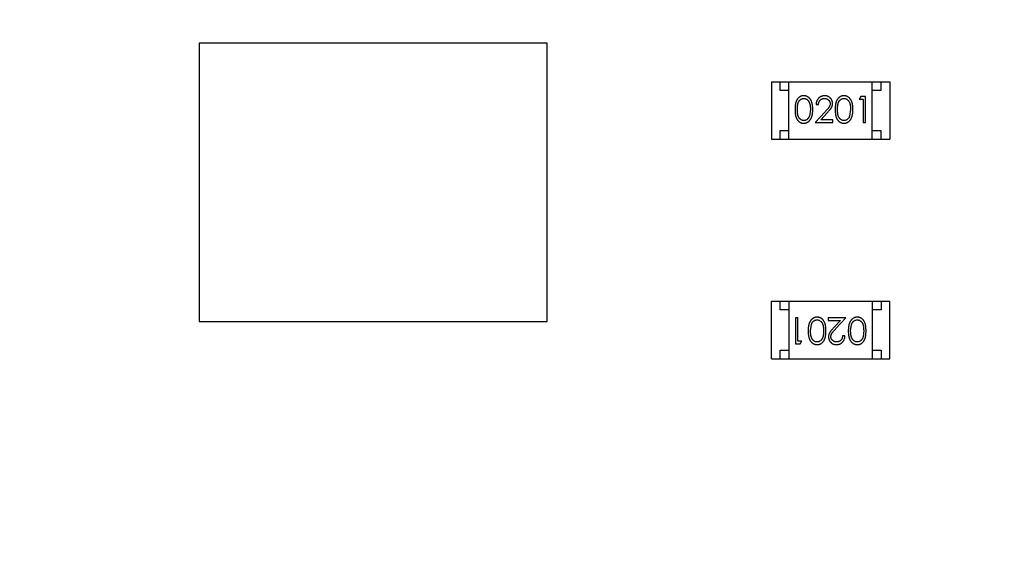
# Model space of a CAD drawing. Header units: millimetres. Extents: x -21 to 173, y -170 to -77.
# Tile 91 of 95: x 133.8 to 139.46, y -110.26 to -107.25. Entities that reach past the tile are written whole.
import ezdxf

# ---------------------------------------------------------------- set-up
doc = ezdxf.new("R2010")
doc.units = ezdxf.units.MM
doc.header["$LTSCALE"] = 1.21
doc.header["$MEASUREMENT"] = 0
doc.header["$PDMODE"] = 3
doc.header["$PDSIZE"] = 0.3125
doc.layers.get('0').update_dxf_attribs({"linetype": 'CONTINUOUS'})
doc.layers.get('DEFPOINTS').update_dxf_attribs({"linetype": 'CONTINUOUS'})
doc.layers.add('Dim', color=3, linetype='CONTINUOUS', lineweight=25)
doc.styles.get("Standard").update_dxf_attribs({"font": 'txt', "width": 0.8})
doc.dimstyles.get("Standard").update_dxf_attribs({"dimtxt": 0.15625, "dimasz": 0.1875, "dimexe": 0.125, "dimexo": 0.0625, "dimgap": 0.09, "dimtad": 0, "dimtih": 1, "dimtoh": 1, "dimzin": 4, "dimdsep": 46, "dimtxsty": 'STANDARD', "dimblk": '_FILLED', "dimblk1": '_FILLED', "dimblk2": '_FILLED', "dimcen": 0.09, "dimazin": 1, "dimtp": 0.01, "dimtm": 0.01, "dimtfac": 1, "dimtofl": 0, "dimtmove": 0, "dimatfit": 3, "dimldrblk": '_FILLED', "dimfxl": 1, "dimtolj": 1, "dimtzin": 4, "dimarcsym": 0})

# ---------------------------------------------------------------- blocks, each defined once
blk = doc.blocks.new('_FILLED')
at = {"color": 0, "linetype": 'ByBlock'}
blk.add_solid([(0, 0), (-1, 0.1667), (-1, -0.1667)], dxfattribs=at)
blk = doc.blocks.new('*D65')
at = {"layer": 'DEFPOINTS', "color": 0}
for p in [(105.5298, -92.6324), (171.1468, -92.6324), (151.3452, -159.3324)]:
    blk.add_point(p, dxfattribs=at)
at = {"layer": 'Dim', "color": 0, "lineweight": -2}
for p, q in [((105.5923, -92.6324), (171.2718, -92.6324)), ((171.1468, -95.1324), (171.1468, -122.059)), ((171.1468, -156.8324), (171.1468, -129.9057)), ((151.4077, -159.3324), (171.2718, -159.3324))]:
    blk.add_line(p, q, dxfattribs=at)
at = {"layer": 'Dim', "color": 0, "lineweight": -2, "xscale": 2.5, "yscale": 2.5, "zscale": 2.5}
for p, rotation in [((171.1468, -92.6324), 90), ((171.1468, -159.3324), 270)]:
    blk.add_blockref('_FILLED', p, dxfattribs=dict(at, rotation=rotation))
at = {"layer": 'Dim', "color": 0, "insert": (171.1468, -125.9824), "char_height": 2.5, "attachment_point": 5, "rotation": 90, "line_spacing_factor": 2.5}
blk.add_mtext('\\A1;66.70', dxfattribs=at)

msp = doc.modelspace()

# ---------------------------------------------------------------- linework, layer by layer
at = {"color": 7, "linetype": 'Continuous'}
for p, q in [((134.8295, -107.3824), (134.8295, -108.9824)), ((136.8295, -107.3824), (134.8295, -107.3824)), ((136.8295, -108.9824), (136.8295, -107.3824)), ((138.1185, -107.6041), (138.1185, -107.9341)), ((138.1185, -107.6041), (138.7985, -107.6041)), ((138.1685, -107.6541), (138.1685, -107.6041)), ((138.2185, -107.9341), (138.2185, -107.6041)), ((138.6985, -107.9341), (138.6985, -107.6041)), ((138.7485, -107.6041), (138.7485, -107.6541)), ((138.7985, -107.6041), (138.7985, -107.9341)), ((138.2185, -107.6541), (138.1685, -107.6541)), ((138.7485, -107.6541), (138.6985, -107.6541)), ((138.3757, -107.735), (138.3891, -107.735)), ((138.6325, -107.6888), (138.6237, -107.7042)), ((138.6237, -107.7042), (138.6468, -107.7042)), ((138.6603, -107.6888), (138.6325, -107.6888)), ((138.6468, -107.7042), (138.6468, -107.8388)), ((138.6603, -107.8388), (138.6603, -107.6888)), ((138.343, -107.7638), (138.3373, -107.8015)), ((138.4281, -107.7767), (138.3699, -107.8388)), ((138.402, -107.8234), (138.4395, -107.7834)), ((138.5737, -107.7638), (138.5681, -107.8015)), ((138.3699, -107.8388), (138.4718, -107.8388)), ((138.4718, -107.8234), (138.402, -107.8234)), ((138.4718, -107.8388), (138.4718, -107.8234)), ((138.6468, -107.8388), (138.6603, -107.8388)), ((138.1685, -107.9341), (138.1685, -107.8841)), ((138.1685, -107.8841), (138.2185, -107.8841)), ((138.6985, -107.8841), (138.7485, -107.8841)), ((138.7485, -107.8841), (138.7485, -107.9341)), ((138.1185, -107.9341), (138.7985, -107.9341)), ((138.1186, -109.1953), (138.1186, -108.8653)), ((138.1186, -108.8653), (138.7986, -108.8653)), ((138.1686, -108.9153), (138.1686, -108.8653)), ((138.2186, -108.8653), (138.2186, -109.1953)), ((138.6986, -108.8653), (138.6986, -109.1953)), ((138.7486, -108.8653), (138.7486, -108.9153)), ((138.7986, -109.1953), (138.7986, -108.8653)), ((138.2186, -108.9153), (138.1686, -108.9153)), ((138.7486, -108.9153), (138.6986, -108.9153)), ((134.8295, -108.9824), (136.8295, -108.9824)), ((138.2568, -108.9606), (138.2568, -109.1106)), ((138.2703, -108.9606), (138.2568, -108.9606)), ((138.2703, -109.0952), (138.2703, -108.9606)), ((138.4453, -108.9606), (138.4453, -108.9759)), ((138.5472, -108.9606), (138.4453, -108.9606)), ((138.4453, -108.9759), (138.5151, -108.9759)), ((138.5151, -108.9759), (138.4775, -109.016)), ((138.489, -109.0226), (138.5472, -108.9606)), ((138.3434, -109.0356), (138.349, -108.9978)), ((138.5741, -109.0356), (138.5798, -108.9978)), ((138.2934, -109.0952), (138.2703, -109.0952)), ((138.2845, -109.1106), (138.2934, -109.0952)), ((138.5414, -109.0644), (138.528, -109.0644)), ((138.1686, -109.1953), (138.1686, -109.1453)), ((138.1686, -109.1453), (138.2186, -109.1453)), ((138.2568, -109.1106), (138.2845, -109.1106)), ((138.6986, -109.1453), (138.7486, -109.1453)), ((138.7486, -109.1453), (138.7486, -109.1953)), ((138.1186, -109.1953), (138.7986, -109.1953))]:
    msp.add_line(p, q, dxfattribs=at)
for points, knots in [([(138.3047, -107.685), (138.3035, -107.685), (138.3011, -107.685), (138.2977, -107.6854), (138.2943, -107.6861), (138.291, -107.687), (138.2878, -107.6882), (138.2847, -107.6897), (138.2817, -107.6914), (138.2787, -107.6933), (138.2759, -107.6955), (138.2732, -107.698), (138.2708, -107.7007), (138.2684, -107.7037), (138.2663, -107.7069), (138.2643, -107.7103), (138.2624, -107.714), (138.2608, -107.718), (138.2593, -107.7223), (138.258, -107.727), (138.2569, -107.7321), (138.256, -107.7377), (138.2554, -107.7436), (138.2548, -107.75), (138.2545, -107.7568), (138.2545, -107.7615), (138.2545, -107.7639)], [0, 0, 0, 0, 0.033742, 0.066533, 0.099153, 0.13154, 0.164087, 0.196563, 0.229707, 0.263315, 0.297504, 0.331686, 0.366482, 0.4021, 0.438958, 0.476748, 0.515985, 0.556589, 0.599519, 0.645765, 0.695487, 0.748721, 0.805687, 0.866754, 0.931405, 1, 1, 1, 1]), ([(138.268, -107.7638), (138.268, -107.7618), (138.268, -107.7579), (138.2682, -107.7522), (138.2686, -107.747), (138.2691, -107.7421), (138.2697, -107.7375), (138.2705, -107.7334), (138.2714, -107.7296), (138.2725, -107.7262), (138.2738, -107.7231), (138.2751, -107.7202), (138.2766, -107.7175), (138.2783, -107.715), (138.28, -107.7127), (138.2819, -107.7105), (138.2839, -107.7086), (138.2868, -107.7063), (138.2905, -107.704), (138.2952, -107.7018), (138.3001, -107.7006), (138.3034, -107.7004), (138.3051, -107.7004)], [0, 0, 0, 0, 0.073302, 0.142286, 0.206253, 0.266017, 0.321612, 0.372532, 0.419497, 0.462398, 0.502825, 0.541489, 0.579034, 0.615143, 0.650298, 0.684912, 0.718701, 0.752189, 0.817245, 0.879117, 0.939613, 1, 1, 1, 1]), ([(138.3564, -107.7639), (138.3564, -107.7616), (138.3563, -107.7571), (138.3561, -107.7505), (138.3555, -107.7443), (138.3548, -107.7385), (138.3538, -107.733), (138.3527, -107.7279), (138.3512, -107.7231), (138.3497, -107.7187), (138.3478, -107.7146), (138.3459, -107.7108), (138.3438, -107.7072), (138.3416, -107.7039), (138.3391, -107.7009), (138.3366, -107.6981), (138.3339, -107.6956), (138.331, -107.6934), (138.328, -107.6914), (138.3249, -107.6897), (138.3217, -107.6882), (138.3185, -107.687), (138.3151, -107.6861), (138.3117, -107.6854), (138.3082, -107.685), (138.3058, -107.685), (138.3047, -107.685)], [0, 0, 0, 0, 0.065278, 0.127205, 0.186168, 0.241675, 0.294115, 0.343609, 0.390387, 0.434463, 0.476646, 0.517002, 0.555936, 0.593716, 0.630057, 0.665601, 0.700745, 0.734917, 0.768681, 0.802087, 0.834849, 0.867433, 0.900138, 0.932806, 0.966212, 1, 1, 1, 1]), ([(138.3051, -107.7004), (138.3067, -107.7004), (138.31, -107.7006), (138.3149, -107.7019), (138.3195, -107.704), (138.3233, -107.7063), (138.3262, -107.7086), (138.3282, -107.7106), (138.3302, -107.7129), (138.332, -107.7153), (138.3336, -107.718), (138.3352, -107.721), (138.3367, -107.7242), (138.338, -107.7276), (138.3391, -107.7313), (138.3402, -107.7352), (138.341, -107.7393), (138.3418, -107.7438), (138.3423, -107.7484), (138.3427, -107.7533), (138.3429, -107.7585), (138.3429, -107.762), (138.343, -107.7638)], [0, 0, 0, 0, 0.059689, 0.119507, 0.181075, 0.246162, 0.279894, 0.314468, 0.350403, 0.387474, 0.426147, 0.466624, 0.508745, 0.553328, 0.600058, 0.649177, 0.700552, 0.754894, 0.811825, 0.871514, 0.934319, 1, 1, 1, 1]), ([(138.4246, -107.685), (138.4229, -107.685), (138.4196, -107.6851), (138.4148, -107.6858), (138.4101, -107.6869), (138.4057, -107.6884), (138.4015, -107.6904), (138.3975, -107.6928), (138.3937, -107.6957), (138.3901, -107.699), (138.3868, -107.7026), (138.384, -107.7065), (138.3815, -107.7107), (138.3795, -107.7151), (138.3779, -107.7197), (138.3767, -107.7246), (138.3759, -107.7297), (138.3757, -107.7332), (138.3757, -107.735)], [0, 0, 0, 0, 0.06445, 0.126725, 0.187421, 0.247417, 0.306749, 0.366595, 0.427749, 0.490235, 0.553031, 0.614805, 0.676505, 0.738096, 0.801021, 0.864897, 0.931209, 1, 1, 1, 1]), ([(138.3891, -107.735), (138.3892, -107.7336), (138.3895, -107.731), (138.3902, -107.7273), (138.3912, -107.7237), (138.3924, -107.7204), (138.3939, -107.7173), (138.3957, -107.7144), (138.3977, -107.7118), (138.3999, -107.7094), (138.4024, -107.7073), (138.405, -107.7054), (138.4078, -107.7039), (138.4107, -107.7026), (138.4138, -107.7016), (138.417, -107.7009), (138.4204, -107.7004), (138.4227, -107.7004), (138.4239, -107.7004)], [0, 0, 0, 0, 0.073648, 0.143686, 0.210962, 0.275557, 0.338064, 0.399311, 0.4594, 0.51934, 0.579024, 0.637809, 0.695959, 0.754122, 0.813113, 0.873453, 0.935561, 1, 1, 1, 1]), ([(138.4239, -107.7004), (138.425, -107.7004), (138.4272, -107.7004), (138.4304, -107.7009), (138.4335, -107.7016), (138.4365, -107.7026), (138.4393, -107.7038), (138.442, -107.7054), (138.4446, -107.7072), (138.447, -107.7093), (138.4492, -107.7116), (138.4511, -107.714), (138.4528, -107.7165), (138.4541, -107.7192), (138.4552, -107.7219), (138.4559, -107.7248), (138.4563, -107.7277), (138.4564, -107.7297), (138.4564, -107.7308)], [0, 0, 0, 0, 0.068027, 0.133505, 0.19695, 0.26027, 0.322741, 0.384982, 0.448465, 0.513424, 0.578224, 0.640011, 0.700094, 0.760067, 0.819012, 0.877878, 0.938035, 1, 1, 1, 1]), ([(138.4699, -107.7296), (138.4698, -107.7281), (138.4698, -107.7252), (138.4692, -107.7208), (138.4682, -107.7167), (138.4668, -107.7127), (138.465, -107.7088), (138.4629, -107.7051), (138.4603, -107.7016), (138.4574, -107.6982), (138.4542, -107.6951), (138.4506, -107.6924), (138.4469, -107.6901), (138.4429, -107.6882), (138.4387, -107.6868), (138.4342, -107.6857), (138.4294, -107.6851), (138.4262, -107.685), (138.4246, -107.685)], [0, 0, 0, 0, 0.06271, 0.123347, 0.183401, 0.242828, 0.302097, 0.36242, 0.423725, 0.487032, 0.550491, 0.612709, 0.674265, 0.73617, 0.799211, 0.863483, 0.930525, 1, 1, 1, 1]), ([(138.4564, -107.7308), (138.4564, -107.7324), (138.4562, -107.7356), (138.4552, -107.7404), (138.4535, -107.7451), (138.4515, -107.7489), (138.4495, -107.752), (138.4476, -107.7547), (138.4452, -107.7576), (138.4426, -107.7609), (138.4395, -107.7644), (138.436, -107.7683), (138.4322, -107.7724), (138.4295, -107.7753), (138.4281, -107.7767)], [0, 0, 0, 0, 0.088014, 0.174976, 0.2638, 0.355443, 0.406413, 0.465519, 0.533076, 0.609353, 0.693899, 0.787171, 0.889197, 1, 1, 1, 1]), ([(138.4395, -107.7834), (138.441, -107.7818), (138.4437, -107.7789), (138.4477, -107.7745), (138.4512, -107.7704), (138.4544, -107.7665), (138.4573, -107.7629), (138.4598, -107.7595), (138.4619, -107.7563), (138.4642, -107.7525), (138.4665, -107.7478), (138.4684, -107.7419), (138.4697, -107.7358), (138.4698, -107.7317), (138.4699, -107.7296)], [0, 0, 0, 0, 0.09953, 0.192079, 0.277712, 0.357454, 0.429648, 0.495771, 0.555538, 0.608657, 0.707578, 0.804328, 0.901298, 1, 1, 1, 1]), ([(138.5354, -107.685), (138.5342, -107.685), (138.5319, -107.685), (138.5284, -107.6854), (138.5251, -107.6861), (138.5218, -107.687), (138.5186, -107.6882), (138.5155, -107.6897), (138.5124, -107.6914), (138.5095, -107.6933), (138.5067, -107.6955), (138.504, -107.698), (138.5015, -107.7007), (138.4992, -107.7037), (138.4971, -107.7069), (138.495, -107.7103), (138.4932, -107.714), (138.4915, -107.718), (138.4901, -107.7223), (138.4888, -107.727), (138.4877, -107.7321), (138.4868, -107.7377), (138.4861, -107.7436), (138.4856, -107.75), (138.4853, -107.7568), (138.4853, -107.7615), (138.4853, -107.7639)], [0, 0, 0, 0, 0.033742, 0.066533, 0.099153, 0.13154, 0.164087, 0.196563, 0.229707, 0.263315, 0.297504, 0.331686, 0.366482, 0.4021, 0.438958, 0.476748, 0.515985, 0.556589, 0.599519, 0.645765, 0.695487, 0.748721, 0.805687, 0.866754, 0.931405, 1, 1, 1, 1]), ([(138.4987, -107.7638), (138.4987, -107.7618), (138.4987, -107.7579), (138.499, -107.7522), (138.4993, -107.747), (138.4999, -107.7421), (138.5005, -107.7375), (138.5013, -107.7334), (138.5022, -107.7296), (138.5033, -107.7262), (138.5045, -107.7231), (138.5059, -107.7202), (138.5074, -107.7175), (138.509, -107.715), (138.5108, -107.7127), (138.5127, -107.7105), (138.5147, -107.7086), (138.5175, -107.7063), (138.5213, -107.704), (138.526, -107.7018), (138.5309, -107.7006), (138.5342, -107.7004), (138.5359, -107.7004)], [0, 0, 0, 0, 0.073302, 0.142286, 0.206253, 0.266017, 0.321612, 0.372532, 0.419497, 0.462398, 0.502825, 0.541489, 0.579034, 0.615143, 0.650298, 0.684912, 0.718701, 0.752189, 0.817245, 0.879117, 0.939613, 1, 1, 1, 1]), ([(138.5872, -107.7639), (138.5872, -107.7616), (138.5871, -107.7571), (138.5868, -107.7505), (138.5863, -107.7443), (138.5855, -107.7385), (138.5846, -107.733), (138.5834, -107.7279), (138.582, -107.7231), (138.5804, -107.7187), (138.5786, -107.7146), (138.5767, -107.7108), (138.5746, -107.7072), (138.5723, -107.7039), (138.5699, -107.7009), (138.5673, -107.6981), (138.5646, -107.6956), (138.5617, -107.6934), (138.5588, -107.6914), (138.5557, -107.6897), (138.5525, -107.6882), (138.5492, -107.687), (138.5459, -107.6861), (138.5425, -107.6854), (138.539, -107.685), (138.5366, -107.685), (138.5354, -107.685)], [0, 0, 0, 0, 0.065278, 0.127205, 0.186168, 0.241675, 0.294115, 0.343609, 0.390387, 0.434463, 0.476646, 0.517002, 0.555936, 0.593716, 0.630057, 0.665601, 0.700745, 0.734917, 0.768681, 0.802087, 0.834849, 0.867433, 0.900138, 0.932806, 0.966212, 1, 1, 1, 1]), ([(138.5359, -107.7004), (138.5375, -107.7004), (138.5408, -107.7006), (138.5456, -107.7019), (138.5503, -107.704), (138.5541, -107.7063), (138.5569, -107.7086), (138.559, -107.7106), (138.5609, -107.7129), (138.5627, -107.7153), (138.5644, -107.718), (138.566, -107.721), (138.5674, -107.7242), (138.5687, -107.7276), (138.5699, -107.7313), (138.571, -107.7352), (138.5718, -107.7393), (138.5725, -107.7438), (138.573, -107.7484), (138.5735, -107.7533), (138.5737, -107.7585), (138.5737, -107.762), (138.5737, -107.7638)], [0, 0, 0, 0, 0.059689, 0.119507, 0.181075, 0.246162, 0.279894, 0.314468, 0.350403, 0.387474, 0.426147, 0.466624, 0.508745, 0.553328, 0.600058, 0.649177, 0.700552, 0.754894, 0.811825, 0.871514, 0.934319, 1, 1, 1, 1]), ([(138.2545, -107.7639), (138.2545, -107.7663), (138.2545, -107.7709), (138.2548, -107.7777), (138.2553, -107.784), (138.2561, -107.79), (138.257, -107.7955), (138.258, -107.8006), (138.2593, -107.8054), (138.2609, -107.8097), (138.2626, -107.8137), (138.2644, -107.8174), (138.2664, -107.8209), (138.2686, -107.8241), (138.2709, -107.8271), (138.2734, -107.8298), (138.276, -107.8322), (138.2788, -107.8344), (138.2817, -107.8364), (138.2848, -107.838), (138.2879, -107.8395), (138.2911, -107.8406), (138.2943, -107.8415), (138.2977, -107.8422), (138.3011, -107.8426), (138.3035, -107.8426), (138.3047, -107.8427)], [0, 0, 0, 0, 0.068113, 0.132564, 0.193427, 0.250218, 0.303569, 0.353576, 0.400235, 0.443586, 0.484619, 0.524292, 0.56238, 0.599049, 0.63494, 0.669782, 0.704009, 0.737842, 0.771098, 0.803896, 0.836415, 0.868639, 0.900715, 0.933378, 0.966213, 1, 1, 1, 1]), ([(138.3051, -107.8273), (138.3035, -107.8272), (138.3001, -107.827), (138.2953, -107.8257), (138.2905, -107.8237), (138.2868, -107.8213), (138.2839, -107.819), (138.2819, -107.8171), (138.28, -107.8149), (138.2782, -107.8126), (138.2766, -107.8101), (138.2751, -107.8074), (138.2737, -107.8045), (138.2725, -107.8014), (138.2714, -107.7979), (138.2705, -107.7942), (138.2697, -107.79), (138.269, -107.7855), (138.2686, -107.7806), (138.2682, -107.7754), (138.268, -107.7697), (138.268, -107.7658), (138.268, -107.7638)], [0, 0, 0, 0, 0.060034, 0.120278, 0.182348, 0.247919, 0.281641, 0.315701, 0.350322, 0.385703, 0.421819, 0.459196, 0.497866, 0.538301, 0.58121, 0.628183, 0.679403, 0.734699, 0.794074, 0.858416, 0.927049, 1, 1, 1, 1]), ([(138.3047, -107.8427), (138.3058, -107.8426), (138.3082, -107.8426), (138.3117, -107.8422), (138.3152, -107.8415), (138.3185, -107.8406), (138.3218, -107.8394), (138.325, -107.8379), (138.3281, -107.8362), (138.3311, -107.8342), (138.334, -107.8319), (138.3367, -107.8294), (138.3393, -107.8266), (138.3417, -107.8236), (138.344, -107.8203), (138.346, -107.8167), (138.348, -107.8129), (138.3497, -107.8088), (138.3514, -107.8045), (138.3527, -107.7997), (138.3538, -107.7946), (138.3548, -107.7892), (138.3555, -107.7834), (138.3561, -107.7772), (138.3563, -107.7706), (138.3564, -107.7662), (138.3564, -107.7639)], [0, 0, 0, 0, 0.033824, 0.067298, 0.10028, 0.133019, 0.165736, 0.198792, 0.232372, 0.266409, 0.301016, 0.336196, 0.371972, 0.408574, 0.446394, 0.485225, 0.525372, 0.567224, 0.611081, 0.65775, 0.70702, 0.759235, 0.814484, 0.873227, 0.934937, 1, 1, 1, 1]), ([(138.4853, -107.7639), (138.4853, -107.7663), (138.4853, -107.7709), (138.4856, -107.7777), (138.4861, -107.784), (138.4868, -107.79), (138.4877, -107.7955), (138.4888, -107.8006), (138.4901, -107.8054), (138.4916, -107.8097), (138.4933, -107.8137), (138.4952, -107.8174), (138.4972, -107.8209), (138.4994, -107.8241), (138.5017, -107.8271), (138.5041, -107.8298), (138.5068, -107.8322), (138.5096, -107.8344), (138.5125, -107.8364), (138.5155, -107.838), (138.5186, -107.8395), (138.5218, -107.8406), (138.5251, -107.8415), (138.5284, -107.8422), (138.5319, -107.8426), (138.5342, -107.8426), (138.5354, -107.8427)], [0, 0, 0, 0, 0.068113, 0.132564, 0.193427, 0.250218, 0.303569, 0.353576, 0.400235, 0.443586, 0.484619, 0.524292, 0.56238, 0.599049, 0.63494, 0.669782, 0.704009, 0.737842, 0.771098, 0.803896, 0.836415, 0.868639, 0.900715, 0.933378, 0.966213, 1, 1, 1, 1]), ([(138.5359, -107.8273), (138.5342, -107.8272), (138.5309, -107.827), (138.526, -107.8257), (138.5213, -107.8237), (138.5175, -107.8213), (138.5147, -107.819), (138.5126, -107.8171), (138.5107, -107.8149), (138.509, -107.8126), (138.5073, -107.8101), (138.5059, -107.8074), (138.5045, -107.8045), (138.5033, -107.8014), (138.5022, -107.7979), (138.5013, -107.7942), (138.5005, -107.79), (138.4998, -107.7855), (138.4994, -107.7806), (138.499, -107.7754), (138.4987, -107.7697), (138.4987, -107.7658), (138.4987, -107.7638)], [0, 0, 0, 0, 0.060034, 0.120278, 0.182348, 0.247919, 0.281641, 0.315701, 0.350322, 0.385703, 0.421819, 0.459196, 0.497866, 0.538301, 0.58121, 0.628183, 0.679403, 0.734699, 0.794074, 0.858416, 0.927049, 1, 1, 1, 1]), ([(138.5354, -107.8427), (138.5366, -107.8426), (138.539, -107.8426), (138.5425, -107.8422), (138.5459, -107.8415), (138.5493, -107.8406), (138.5525, -107.8394), (138.5557, -107.8379), (138.5588, -107.8362), (138.5618, -107.8342), (138.5647, -107.8319), (138.5675, -107.8294), (138.5701, -107.8266), (138.5725, -107.8236), (138.5747, -107.8203), (138.5768, -107.8167), (138.5787, -107.8129), (138.5805, -107.8088), (138.5821, -107.8045), (138.5834, -107.7997), (138.5846, -107.7946), (138.5856, -107.7892), (138.5863, -107.7834), (138.5868, -107.7772), (138.5871, -107.7706), (138.5872, -107.7662), (138.5872, -107.7639)], [0, 0, 0, 0, 0.033824, 0.067298, 0.10028, 0.133019, 0.165736, 0.198792, 0.232372, 0.266409, 0.301016, 0.336196, 0.371972, 0.408574, 0.446394, 0.485225, 0.525372, 0.567224, 0.611081, 0.65775, 0.70702, 0.759235, 0.814484, 0.873227, 0.934937, 1, 1, 1, 1]), ([(138.3373, -107.8015), (138.3369, -107.8026), (138.3361, -107.8046), (138.3348, -107.8076), (138.3333, -107.8103), (138.3317, -107.8128), (138.33, -107.8151), (138.3281, -107.8173), (138.3261, -107.8192), (138.3233, -107.8214), (138.3196, -107.8238), (138.3149, -107.8258), (138.3101, -107.8271), (138.3068, -107.8272), (138.3051, -107.8273)], [0, 0, 0, 0, 0.075949, 0.148549, 0.218996, 0.286119, 0.351826, 0.416074, 0.478265, 0.540325, 0.660405, 0.774606, 0.887187, 1, 1, 1, 1]), ([(138.5681, -107.8015), (138.5677, -107.8026), (138.5669, -107.8046), (138.5656, -107.8076), (138.5641, -107.8103), (138.5625, -107.8128), (138.5608, -107.8151), (138.5589, -107.8173), (138.5569, -107.8192), (138.5541, -107.8214), (138.5504, -107.8238), (138.5457, -107.8258), (138.5409, -107.8271), (138.5375, -107.8272), (138.5359, -107.8273)], [0, 0, 0, 0, 0.075949, 0.148549, 0.218996, 0.286119, 0.351826, 0.416074, 0.478265, 0.540325, 0.660405, 0.774606, 0.887187, 1, 1, 1, 1]), ([(138.3817, -108.9567), (138.3805, -108.9567), (138.3781, -108.9568), (138.3746, -108.9572), (138.3711, -108.9579), (138.3678, -108.9588), (138.3645, -108.96), (138.3613, -108.9614), (138.3583, -108.9632), (138.3552, -108.9652), (138.3523, -108.9674), (138.3496, -108.97), (138.347, -108.9727), (138.3446, -108.9758), (138.3424, -108.9791), (138.3403, -108.9827), (138.3384, -108.9865), (138.3366, -108.9905), (138.335, -108.9949), (138.3337, -108.9997), (138.3325, -109.0048), (138.3315, -109.0102), (138.3308, -109.016), (138.3303, -109.0222), (138.33, -109.0287), (138.3299, -109.0332), (138.3299, -109.0355)], [0, 0, 0, 0, 0.033824, 0.067298, 0.10028, 0.133019, 0.165736, 0.198792, 0.232372, 0.266409, 0.301016, 0.336196, 0.371972, 0.408574, 0.446394, 0.485225, 0.525372, 0.567224, 0.611081, 0.65775, 0.70702, 0.759235, 0.814484, 0.873227, 0.934937, 1, 1, 1, 1]), ([(138.349, -108.9978), (138.3494, -108.9968), (138.3502, -108.9947), (138.3515, -108.9918), (138.353, -108.9891), (138.3546, -108.9866), (138.3563, -108.9843), (138.3582, -108.9821), (138.3602, -108.9802), (138.363, -108.978), (138.3667, -108.9756), (138.3714, -108.9736), (138.3762, -108.9723), (138.3796, -108.9722), (138.3812, -108.9721)], [0, 0, 0, 0, 0.075949, 0.148549, 0.218996, 0.286119, 0.351826, 0.416074, 0.478265, 0.540325, 0.660405, 0.774606, 0.887187, 1, 1, 1, 1]), ([(138.3812, -108.9721), (138.3829, -108.9722), (138.3862, -108.9723), (138.391, -108.9736), (138.3958, -108.9757), (138.3995, -108.9781), (138.4024, -108.9804), (138.4045, -108.9823), (138.4063, -108.9845), (138.4081, -108.9868), (138.4098, -108.9893), (138.4112, -108.992), (138.4126, -108.9949), (138.4138, -108.998), (138.4149, -109.0014), (138.4158, -109.0052), (138.4166, -109.0093), (138.4173, -109.0138), (138.4177, -109.0187), (138.4181, -109.024), (138.4183, -109.0297), (138.4183, -109.0335), (138.4184, -109.0356)], [0, 0, 0, 0, 0.060034, 0.120278, 0.182348, 0.247919, 0.281641, 0.315701, 0.350322, 0.385703, 0.421819, 0.459196, 0.497866, 0.538301, 0.58121, 0.628183, 0.679403, 0.734699, 0.794074, 0.858416, 0.927049, 1, 1, 1, 1]), ([(138.4318, -109.0355), (138.4318, -109.0331), (138.4318, -109.0285), (138.4315, -109.0217), (138.431, -109.0153), (138.4302, -109.0094), (138.4293, -109.0039), (138.4283, -108.9987), (138.427, -108.994), (138.4255, -108.9897), (138.4238, -108.9857), (138.4219, -108.9819), (138.4199, -108.9785), (138.4177, -108.9753), (138.4154, -108.9723), (138.4129, -108.9696), (138.4103, -108.9671), (138.4075, -108.9649), (138.4046, -108.963), (138.4016, -108.9613), (138.3985, -108.9599), (138.3953, -108.9587), (138.392, -108.9578), (138.3886, -108.9572), (138.3852, -108.9568), (138.3828, -108.9567), (138.3817, -108.9567)], [0, 0, 0, 0, 0.068113, 0.132564, 0.193427, 0.250218, 0.303569, 0.353576, 0.400235, 0.443586, 0.484619, 0.524292, 0.56238, 0.599049, 0.63494, 0.669782, 0.704009, 0.737842, 0.771098, 0.803896, 0.836415, 0.868639, 0.900715, 0.933378, 0.966213, 1, 1, 1, 1]), ([(138.6124, -108.9567), (138.6112, -108.9567), (138.6089, -108.9568), (138.6054, -108.9572), (138.6019, -108.9579), (138.5986, -108.9588), (138.5953, -108.96), (138.5921, -108.9614), (138.589, -108.9632), (138.586, -108.9652), (138.5831, -108.9674), (138.5804, -108.97), (138.5778, -108.9727), (138.5754, -108.9758), (138.5731, -108.9791), (138.5711, -108.9827), (138.5691, -108.9865), (138.5674, -108.9905), (138.5657, -108.9949), (138.5644, -108.9997), (138.5632, -109.0048), (138.5623, -109.0102), (138.5616, -109.016), (138.561, -109.0222), (138.5607, -109.0287), (138.5607, -109.0332), (138.5607, -109.0355)], [0, 0, 0, 0, 0.033824, 0.067298, 0.10028, 0.133019, 0.165736, 0.198792, 0.232372, 0.266409, 0.301016, 0.336196, 0.371972, 0.408574, 0.446394, 0.485225, 0.525372, 0.567224, 0.611081, 0.65775, 0.70702, 0.759235, 0.814484, 0.873227, 0.934937, 1, 1, 1, 1]), ([(138.5798, -108.9978), (138.5802, -108.9968), (138.5809, -108.9947), (138.5823, -108.9918), (138.5837, -108.9891), (138.5853, -108.9866), (138.5871, -108.9843), (138.5889, -108.9821), (138.591, -108.9802), (138.5938, -108.978), (138.5974, -108.9756), (138.6022, -108.9736), (138.607, -108.9723), (138.6103, -108.9722), (138.612, -108.9721)], [0, 0, 0, 0, 0.075949, 0.148549, 0.218996, 0.286119, 0.351826, 0.416074, 0.478265, 0.540325, 0.660405, 0.774606, 0.887187, 1, 1, 1, 1]), ([(138.612, -108.9721), (138.6136, -108.9722), (138.6169, -108.9723), (138.6218, -108.9736), (138.6266, -108.9757), (138.6303, -108.9781), (138.6332, -108.9804), (138.6352, -108.9823), (138.6371, -108.9845), (138.6389, -108.9868), (138.6405, -108.9893), (138.642, -108.992), (138.6433, -108.9949), (138.6446, -108.998), (138.6457, -109.0014), (138.6466, -109.0052), (138.6474, -109.0093), (138.648, -109.0138), (138.6485, -109.0187), (138.6488, -109.024), (138.6491, -109.0297), (138.6491, -109.0335), (138.6491, -109.0356)], [0, 0, 0, 0, 0.060034, 0.120278, 0.182348, 0.247919, 0.281641, 0.315701, 0.350322, 0.385703, 0.421819, 0.459196, 0.497866, 0.538301, 0.58121, 0.628183, 0.679403, 0.734699, 0.794074, 0.858416, 0.927049, 1, 1, 1, 1]), ([(138.6626, -109.0355), (138.6626, -109.0331), (138.6625, -109.0285), (138.6622, -109.0217), (138.6617, -109.0153), (138.661, -109.0094), (138.6601, -109.0039), (138.6591, -108.9987), (138.6577, -108.994), (138.6562, -108.9897), (138.6545, -108.9857), (138.6527, -108.9819), (138.6507, -108.9785), (138.6485, -108.9753), (138.6462, -108.9723), (138.6437, -108.9696), (138.641, -108.9671), (138.6383, -108.9649), (138.6353, -108.963), (138.6323, -108.9613), (138.6292, -108.9599), (138.626, -108.9587), (138.6228, -108.9578), (138.6194, -108.9572), (138.616, -108.9568), (138.6136, -108.9567), (138.6124, -108.9567)], [0, 0, 0, 0, 0.068113, 0.132564, 0.193427, 0.250218, 0.303569, 0.353576, 0.400235, 0.443586, 0.484619, 0.524292, 0.56238, 0.599049, 0.63494, 0.669782, 0.704009, 0.737842, 0.771098, 0.803896, 0.836415, 0.868639, 0.900715, 0.933378, 0.966213, 1, 1, 1, 1]), ([(138.3299, -109.0355), (138.3299, -109.0378), (138.33, -109.0423), (138.3303, -109.0489), (138.3308, -109.0551), (138.3315, -109.0609), (138.3325, -109.0664), (138.3337, -109.0715), (138.3351, -109.0762), (138.3367, -109.0807), (138.3385, -109.0848), (138.3404, -109.0886), (138.3425, -109.0921), (138.3448, -109.0955), (138.3472, -109.0985), (138.3497, -109.1013), (138.3525, -109.1038), (138.3553, -109.106), (138.3583, -109.108), (138.3614, -109.1097), (138.3646, -109.1112), (138.3678, -109.1123), (138.3712, -109.1133), (138.3746, -109.1139), (138.3781, -109.1143), (138.3805, -109.1144), (138.3817, -109.1144)], [0, 0, 0, 0, 0.065278, 0.127205, 0.186168, 0.241675, 0.294115, 0.343609, 0.390387, 0.434463, 0.476646, 0.517002, 0.555936, 0.593716, 0.630057, 0.665601, 0.700745, 0.734917, 0.768681, 0.802087, 0.834849, 0.867433, 0.900138, 0.932806, 0.966212, 1, 1, 1, 1]), ([(138.3812, -109.099), (138.3796, -109.0989), (138.3763, -109.0988), (138.3714, -109.0975), (138.3668, -109.0954), (138.363, -109.093), (138.3602, -109.0907), (138.3581, -109.0887), (138.3562, -109.0865), (138.3544, -109.084), (138.3527, -109.0813), (138.3511, -109.0784), (138.3497, -109.0752), (138.3483, -109.0718), (138.3472, -109.0681), (138.3461, -109.0642), (138.3453, -109.06), (138.3446, -109.0556), (138.3441, -109.051), (138.3436, -109.046), (138.3434, -109.0409), (138.3434, -109.0374), (138.3434, -109.0356)], [0, 0, 0, 0, 0.059689, 0.119507, 0.181075, 0.246162, 0.279894, 0.314468, 0.350403, 0.387474, 0.426147, 0.466624, 0.508745, 0.553328, 0.600058, 0.649177, 0.700552, 0.754894, 0.811825, 0.871514, 0.934319, 1, 1, 1, 1]), ([(138.4184, -109.0356), (138.4183, -109.0376), (138.4183, -109.0415), (138.4181, -109.0471), (138.4177, -109.0524), (138.4172, -109.0573), (138.4166, -109.0618), (138.4158, -109.066), (138.4149, -109.0697), (138.4138, -109.0732), (138.4125, -109.0763), (138.4112, -109.0792), (138.4097, -109.0819), (138.4081, -109.0844), (138.4063, -109.0867), (138.4044, -109.0888), (138.4024, -109.0908), (138.3995, -109.093), (138.3958, -109.0954), (138.3911, -109.0975), (138.3862, -109.0988), (138.3829, -109.0989), (138.3812, -109.099)], [0, 0, 0, 0, 0.073302, 0.142286, 0.206253, 0.266017, 0.321612, 0.372532, 0.419497, 0.462398, 0.502825, 0.541489, 0.579034, 0.615143, 0.650298, 0.684912, 0.718701, 0.752189, 0.817245, 0.879117, 0.939613, 1, 1, 1, 1]), ([(138.3817, -109.1144), (138.3828, -109.1144), (138.3852, -109.1143), (138.3886, -109.1139), (138.392, -109.1133), (138.3953, -109.1123), (138.3985, -109.1112), (138.4016, -109.1097), (138.4047, -109.108), (138.4076, -109.106), (138.4104, -109.1038), (138.4131, -109.1014), (138.4155, -109.0987), (138.4179, -109.0957), (138.42, -109.0925), (138.4221, -109.089), (138.4239, -109.0853), (138.4256, -109.0814), (138.427, -109.0771), (138.4283, -109.0724), (138.4294, -109.0673), (138.4303, -109.0617), (138.431, -109.0558), (138.4315, -109.0494), (138.4318, -109.0426), (138.4318, -109.0379), (138.4318, -109.0355)], [0, 0, 0, 0, 0.033742, 0.066533, 0.099153, 0.13154, 0.164087, 0.196563, 0.229707, 0.263315, 0.297504, 0.331686, 0.366482, 0.4021, 0.438958, 0.476748, 0.515985, 0.556589, 0.599519, 0.645765, 0.695487, 0.748721, 0.805687, 0.866754, 0.931405, 1, 1, 1, 1]), ([(138.4775, -109.016), (138.4761, -109.0175), (138.4733, -109.0205), (138.4694, -109.0248), (138.4658, -109.029), (138.4626, -109.0329), (138.4598, -109.0365), (138.4573, -109.0399), (138.4552, -109.043), (138.4529, -109.0468), (138.4506, -109.0516), (138.4486, -109.0575), (138.4474, -109.0636), (138.4473, -109.0677), (138.4472, -109.0698)], [0, 0, 0, 0, 0.09953, 0.192079, 0.277712, 0.357454, 0.429648, 0.495771, 0.555538, 0.608657, 0.707578, 0.804328, 0.901298, 1, 1, 1, 1]), ([(138.4607, -109.0686), (138.4607, -109.067), (138.4608, -109.0637), (138.4619, -109.059), (138.4636, -109.0543), (138.4656, -109.0505), (138.4676, -109.0474), (138.4695, -109.0447), (138.4718, -109.0418), (138.4745, -109.0385), (138.4776, -109.0349), (138.481, -109.0311), (138.4849, -109.027), (138.4876, -109.0241), (138.489, -109.0226)], [0, 0, 0, 0, 0.088014, 0.174976, 0.2638, 0.355443, 0.406413, 0.465519, 0.533076, 0.609353, 0.693899, 0.787171, 0.889197, 1, 1, 1, 1]), ([(138.5607, -109.0355), (138.5607, -109.0378), (138.5607, -109.0423), (138.561, -109.0489), (138.5616, -109.0551), (138.5623, -109.0609), (138.5633, -109.0664), (138.5644, -109.0715), (138.5659, -109.0762), (138.5674, -109.0807), (138.5693, -109.0848), (138.5712, -109.0886), (138.5733, -109.0921), (138.5755, -109.0955), (138.5779, -109.0985), (138.5805, -109.1013), (138.5832, -109.1038), (138.5861, -109.106), (138.5891, -109.108), (138.5922, -109.1097), (138.5953, -109.1112), (138.5986, -109.1123), (138.6019, -109.1133), (138.6054, -109.1139), (138.6089, -109.1143), (138.6112, -109.1144), (138.6124, -109.1144)], [0, 0, 0, 0, 0.065278, 0.127205, 0.186168, 0.241675, 0.294115, 0.343609, 0.390387, 0.434463, 0.476646, 0.517002, 0.555936, 0.593716, 0.630057, 0.665601, 0.700745, 0.734917, 0.768681, 0.802087, 0.834849, 0.867433, 0.900138, 0.932806, 0.966212, 1, 1, 1, 1]), ([(138.612, -109.099), (138.6103, -109.0989), (138.6071, -109.0988), (138.6022, -109.0975), (138.5975, -109.0954), (138.5938, -109.093), (138.5909, -109.0907), (138.5889, -109.0887), (138.5869, -109.0865), (138.5851, -109.084), (138.5834, -109.0813), (138.5819, -109.0784), (138.5804, -109.0752), (138.5791, -109.0718), (138.578, -109.0681), (138.5769, -109.0642), (138.5761, -109.06), (138.5753, -109.0556), (138.5748, -109.051), (138.5744, -109.046), (138.5742, -109.0409), (138.5741, -109.0374), (138.5741, -109.0356)], [0, 0, 0, 0, 0.059689, 0.119507, 0.181075, 0.246162, 0.279894, 0.314468, 0.350403, 0.387474, 0.426147, 0.466624, 0.508745, 0.553328, 0.600058, 0.649177, 0.700552, 0.754894, 0.811825, 0.871514, 0.934319, 1, 1, 1, 1]), ([(138.6491, -109.0356), (138.6491, -109.0376), (138.6491, -109.0415), (138.6488, -109.0471), (138.6485, -109.0524), (138.648, -109.0573), (138.6474, -109.0618), (138.6466, -109.066), (138.6457, -109.0697), (138.6446, -109.0732), (138.6433, -109.0763), (138.642, -109.0792), (138.6405, -109.0819), (138.6388, -109.0844), (138.6371, -109.0867), (138.6352, -109.0888), (138.6332, -109.0908), (138.6303, -109.093), (138.6266, -109.0954), (138.6219, -109.0975), (138.617, -109.0988), (138.6136, -109.0989), (138.612, -109.099)], [0, 0, 0, 0, 0.073302, 0.142286, 0.206253, 0.266017, 0.321612, 0.372532, 0.419497, 0.462398, 0.502825, 0.541489, 0.579034, 0.615143, 0.650298, 0.684912, 0.718701, 0.752189, 0.817245, 0.879117, 0.939613, 1, 1, 1, 1]), ([(138.6124, -109.1144), (138.6136, -109.1144), (138.616, -109.1143), (138.6194, -109.1139), (138.6228, -109.1133), (138.6261, -109.1123), (138.6293, -109.1112), (138.6324, -109.1097), (138.6354, -109.108), (138.6384, -109.106), (138.6412, -109.1038), (138.6439, -109.1014), (138.6463, -109.0987), (138.6486, -109.0957), (138.6508, -109.0925), (138.6528, -109.089), (138.6546, -109.0853), (138.6563, -109.0814), (138.6578, -109.0771), (138.6591, -109.0724), (138.6602, -109.0673), (138.661, -109.0617), (138.6617, -109.0558), (138.6622, -109.0494), (138.6625, -109.0426), (138.6626, -109.0379), (138.6626, -109.0355)], [0, 0, 0, 0, 0.033742, 0.066533, 0.099153, 0.13154, 0.164087, 0.196563, 0.229707, 0.263315, 0.297504, 0.331686, 0.366482, 0.4021, 0.438958, 0.476748, 0.515985, 0.556589, 0.599519, 0.645765, 0.695487, 0.748721, 0.805687, 0.866754, 0.931405, 1, 1, 1, 1]), ([(138.4472, -109.0698), (138.4472, -109.0713), (138.4473, -109.0742), (138.4479, -109.0785), (138.4489, -109.0827), (138.4502, -109.0867), (138.4521, -109.0905), (138.4542, -109.0942), (138.4568, -109.0978), (138.4597, -109.1012), (138.4629, -109.1043), (138.4664, -109.107), (138.4702, -109.1093), (138.4742, -109.1112), (138.4784, -109.1126), (138.4829, -109.1136), (138.4876, -109.1143), (138.4909, -109.1144), (138.4925, -109.1144)], [0, 0, 0, 0, 0.06271, 0.123347, 0.183401, 0.242828, 0.302097, 0.36242, 0.423725, 0.487032, 0.550491, 0.612709, 0.674265, 0.73617, 0.799211, 0.863483, 0.930525, 1, 1, 1, 1]), ([(138.4932, -109.099), (138.4921, -109.099), (138.4899, -109.0989), (138.4866, -109.0985), (138.4835, -109.0978), (138.4806, -109.0968), (138.4777, -109.0955), (138.475, -109.094), (138.4725, -109.0922), (138.4701, -109.0901), (138.4679, -109.0878), (138.466, -109.0854), (138.4643, -109.0828), (138.463, -109.0802), (138.4619, -109.0775), (138.4612, -109.0746), (138.4607, -109.0716), (138.4607, -109.0696), (138.4607, -109.0686)], [0, 0, 0, 0, 0.068027, 0.133505, 0.19695, 0.26027, 0.322741, 0.384982, 0.448465, 0.513424, 0.578224, 0.640011, 0.700094, 0.760067, 0.819012, 0.877878, 0.938035, 1, 1, 1, 1]), ([(138.4925, -109.1144), (138.4942, -109.1144), (138.4975, -109.1143), (138.5023, -109.1136), (138.5069, -109.1125), (138.5114, -109.111), (138.5156, -109.109), (138.5196, -109.1065), (138.5234, -109.1037), (138.527, -109.1004), (138.5302, -109.0968), (138.5331, -109.0929), (138.5355, -109.0887), (138.5376, -109.0843), (138.5392, -109.0797), (138.5404, -109.0748), (138.5412, -109.0697), (138.5413, -109.0662), (138.5414, -109.0644)], [0, 0, 0, 0, 0.06445, 0.126725, 0.187421, 0.247417, 0.306749, 0.366595, 0.427749, 0.490235, 0.553031, 0.614805, 0.676505, 0.738096, 0.801021, 0.864897, 0.931209, 1, 1, 1, 1]), ([(138.528, -109.0644), (138.5278, -109.0657), (138.5276, -109.0683), (138.5268, -109.0721), (138.5259, -109.0757), (138.5247, -109.079), (138.5232, -109.0821), (138.5214, -109.0849), (138.5194, -109.0876), (138.5172, -109.0899), (138.5147, -109.0921), (138.5121, -109.0939), (138.5093, -109.0955), (138.5064, -109.0968), (138.5033, -109.0978), (138.5001, -109.0985), (138.4967, -109.0989), (138.4944, -109.099), (138.4932, -109.099)], [0, 0, 0, 0, 0.073648, 0.143686, 0.210962, 0.275557, 0.338064, 0.399311, 0.4594, 0.51934, 0.579024, 0.637809, 0.695959, 0.754122, 0.813113, 0.873453, 0.935561, 1, 1, 1, 1])]:
    msp.add_open_spline(points, degree=3, knots=knots, dxfattribs=at)

# ---------------------------------------------------------------- dimensions: what is measured, and where the dimension line sits
at = {"layer": 'Dim'}
dim = msp.add_linear_dim(base=(171.1468, -92.6324), p1=(151.3452, -159.3324), p2=(105.5298, -92.6324), angle=90, dimstyle='STANDARD', override={"dimtxt": 2.5, "dimasz": 2.5, "dimtih": 0, "dimtoh": 0, "dimzin": 0, "dimcen": 0.198, "dimadec": 0, "dimazin": 0, "dimtp": 0, "dimtm": 0, "dimtdec": 4, "dimtzin": 0}, dxfattribs=at)
dim.commit()
dim.dimension.update_dxf_attribs({"geometry": '*D65', "text_midpoint": (171.1468, -125.9824)})

doc.saveas('drawing.dxf')
